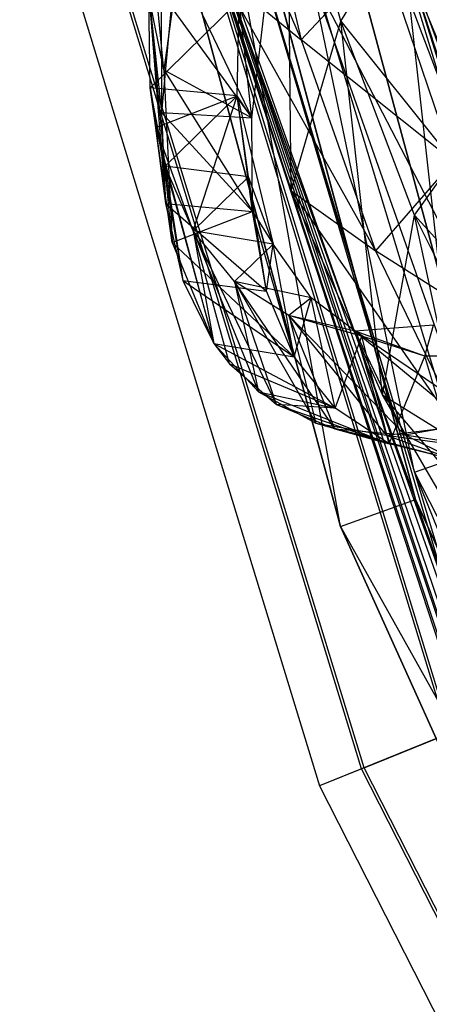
# Model space of a CAD drawing. Extents: x 5.4 to 34.8, y -14.7 to 14.7.
# Tile 18 of 251: x 5.7 to 6.7, y -6.1 to -3.6. Entities that reach past the tile are written whole.
import ezdxf

# ---------------------------------------------------------------- set-up
doc = ezdxf.new("R2010")
doc.units = 0
doc.header["$LTSCALE"] = 2.54
doc.layers.get('0').update_dxf_attribs({"color": 13, "linetype": 'CONTINUOUS'})

# ---------------------------------------------------------------- blocks, each defined once
blk = doc.blocks.new('BOHO_S_PM_7777_STL')
at = {"color": 0}
for p, q in [((6.3067, -2.5509, 4.4547), (6.8948, -4.734, 4.4547)), ((6.8948, -4.734, 4.4547), (6.3067, -2.5509, 4.6547)), ((6.8948, -4.734, 4.4547), (6.3067, -2.5509, 4.6547)), ((6.8948, -4.734, 4.6547), (6.3067, -2.5509, 4.6547)), ((6.3067, -2.5509, 4.4547), (6.8948, -4.734, 4.4547)), ((6.3067, -2.5509, 4.4547), (6.897, -4.1098, 4.4547)), ((6.3067, -2.5509, 4.4547), (6.897, -4.1098, 4.4547)), ((6.3067, -2.5509, 4.6547), (6.897, -4.1098, 4.6547)), ((6.3067, -2.5509, 4.6547), (6.897, -4.1098, 4.6547)), ((6.8948, -4.734, 4.6547), (6.3067, -2.5509, 4.6547)), ((6.7019, -4.803, 10.1567), (6.1053, -2.5881, 10.1567)), ((6.1053, -2.5881, 10.1567), (6.7019, -4.803, 9.9567)), ((6.7019, -4.803, 9.9567), (6.1053, -2.5881, 9.9567)), ((6.1053, -2.5881, 10.1567), (6.7019, -4.803, 9.9567)), ((6.7019, -4.803, 10.1567), (6.1053, -2.5881, 10.1567)), ((6.5136, -4.8704, 9.9567), (6.1053, -2.5881, 9.9567)), ((6.7019, -4.803, 9.9567), (6.1053, -2.5881, 9.9567)), ((6.5136, -4.8704, 9.9567), (6.1053, -2.5881, 9.9567)), ((5.9086, -2.6244, 10.1567), (6.7019, -4.803, 10.1567)), ((5.9086, -2.6244, 10.1567), (6.7019, -4.803, 10.1567)), ((5.9086, -2.6244, 10.1567), (6.5136, -4.8704, 10.1567)), ((6.5136, -4.8704, 9.9567), (5.9086, -2.6244, 9.9567)), ((6.5136, -4.8704, 9.9567), (5.9086, -2.6244, 9.9567)), ((6.5136, -4.8704, 9.9567), (5.9086, -2.6244, 10.1567)), ((6.5136, -4.8704, 9.9567), (5.9086, -2.6244, 10.1567)), ((5.9086, -2.6244, 10.1567), (6.5136, -4.8704, 10.1567)), ((6.1019, -2.92, 10.5407), (6.4155, -3.6519, 9.6093)), ((6.1019, -2.92, 10.5407), (6.4155, -3.6519, 9.6093)), ((6.8487, -5.2305, 7.6618), (6.1671, -2.9662, 7.6618)), ((6.1671, -2.9662, 7.6618), (6.8418, -5.2408, 7.6788)), ((6.1671, -2.9662, 7.6618), (6.8418, -5.2408, 7.6788)), ((6.8487, -5.2305, 7.6618), (6.1671, -2.9662, 7.6618)), ((6.8216, -5.3521, 7.7783), (6.0493, -2.9912, 7.8618)), ((6.0493, -2.9912, 7.8618), (6.7826, -5.3895, 7.8618)), ((6.8216, -5.3521, 7.7783), (6.0493, -2.9912, 7.8618)), ((6.818, -5.3255, 7.7674), (6.0493, -2.9912, 7.8618)), ((6.818, -5.3255, 7.7674), (6.0493, -2.9912, 7.8618)), ((6.8212, -5.2905, 7.7409), (6.0493, -2.9912, 7.8618)), ((6.8418, -5.2408, 7.6788), (6.0493, -2.9912, 7.8618)), ((6.8212, -5.2905, 7.7409), (6.0493, -2.9912, 7.8618)), ((6.8418, -5.2408, 7.6788), (6.0493, -2.9912, 7.8618)), ((6.0493, -2.9912, 7.8618), (6.7826, -5.3895, 7.8618)), ((6.8327, -5.2767, 7.604), (6.0565, -2.9897, 7.4575)), ((6.0565, -2.9897, 7.4575), (6.8487, -5.2305, 7.6618)), ((6.8327, -5.2767, 7.604), (6.0565, -2.9897, 7.4575)), ((6.8307, -5.3086, 7.5794), (6.0565, -2.9897, 7.4575)), ((6.8307, -5.3086, 7.5794), (6.0565, -2.9897, 7.4575)), ((6.7894, -5.3867, 7.4575), (6.0565, -2.9897, 7.4575)), ((6.0565, -2.9897, 7.4575), (6.8487, -5.2305, 7.6618)), ((6.7894, -5.3867, 7.4575), (6.0565, -2.9897, 7.4575)), ((6.5662, -5.4769, 7.8575), (5.821, -3.0397, 7.8575)), ((6.5662, -5.4769, 7.8575), (5.821, -3.0397, 7.8575)), ((6.573, -5.4741, 7.4533), (5.8282, -3.0382, 7.4533)), ((6.573, -5.4741, 7.4533), (5.8282, -3.0382, 7.4533)), ((5.7105, -3.0632, 7.6533), (6.4614, -5.5192, 7.6533)), ((5.7105, -3.0632, 7.6533), (6.4614, -5.5192, 7.6533)), ((6.2864, -3.0957, 10.3822), (6.4155, -3.6519, 9.6093)), ((6.2864, -3.0957, 10.3822), (6.4155, -3.6519, 9.6093)), ((6.5149, -3.6053, 9.3192), (6.3802, -3.0947, 10.0428)), ((6.3905, -4.0301, 8.9712), (6.3802, -3.0947, 10.0428)), ((6.5149, -3.6053, 9.3192), (6.3802, -3.0947, 10.0428)), ((6.3905, -4.0301, 8.9712), (6.3802, -3.0947, 10.0428)), ((6.0642, -3.274, 10.5406), (6.0657, -3.8342, 9.7619)), ((6.0642, -3.274, 10.5406), (6.0657, -3.8342, 9.7619)), ((7.2111, -5.0945, 11.9575), (6.6715, -3.4249, 11.9575)), ((6.6715, -3.4249, 11.9575), (7.2634, -5.051, 12.0743)), ((6.6715, -3.4249, 11.9575), (7.2634, -5.051, 12.0743)), ((7.2111, -5.0945, 11.9575), (6.6715, -3.4249, 11.9575)), ((7.1991, -5.124, 11.9571), (6.6715, -3.4249, 11.9575)), ((6.6715, -3.4249, 11.9575), (6.8126, -4.6944, 11.9533)), ((6.6715, -3.4249, 11.9575), (6.8126, -4.6944, 11.9533)), ((7.1991, -5.124, 11.9571), (6.6715, -3.4249, 11.9575)), ((6.0718, -3.7272, 10.0752), (6.0428, -3.4326, 10.1246)), ((6.0718, -3.7272, 10.0752), (6.0428, -3.4326, 10.1246)), ((6.6193, -3.4342, 9.6423), (6.4155, -3.6519, 9.6093)), ((6.6193, -3.4342, 9.6423), (6.4155, -3.6519, 9.6093)), ((6.5149, -3.6053, 9.3192), (6.6193, -3.4342, 9.6423)), ((6.5149, -3.6053, 9.3192), (6.6193, -3.4342, 9.6423)), ((6.6193, -3.4342, 9.6423), (6.7956, -3.956, 8.8692)), ((6.6193, -3.4342, 9.6423), (6.7956, -3.956, 8.8692)), ((7.1392, -4.5792, 12.1618), (6.6644, -3.4267, 12.3618)), ((6.6644, -3.4267, 12.3618), (7.0257, -4.6192, 12.3618)), ((7.1392, -4.5792, 12.1618), (6.6644, -3.4267, 12.3618)), ((6.6644, -3.4267, 12.3618), (7.0257, -4.6192, 12.3618)), ((6.1076, -3.4619, 10.771), (6.0718, -3.7272, 10.0752)), ((6.1076, -3.4619, 10.771), (6.0718, -3.7272, 10.0752)), ((6.1076, -3.4619, 10.771), (6.2916, -3.8469, 9.959)), ((6.1076, -3.4619, 10.771), (6.2916, -3.8469, 9.959)), ((6.3905, -4.0301, 8.9712), (6.2167, -3.4895, 9.7644)), ((6.2167, -3.4895, 9.7644), (6.4155, -3.6519, 9.6093)), ((6.2167, -3.4895, 9.7644), (6.4155, -3.6519, 9.6093)), ((6.2167, -3.4895, 9.7644), (6.602, -4.1799, 8.8201)), ((6.2167, -3.4895, 9.7644), (6.602, -4.1799, 8.8201)), ((6.3905, -4.0301, 8.9712), (6.2167, -3.4895, 9.7644)), ((6.699, -4.7345, 12.1533), (6.4382, -3.4843, 12.3575)), ((6.699, -4.7345, 12.1533), (6.4382, -3.4843, 12.3575)), ((7.2802, -5.8716, 12.3575), (6.4382, -3.4843, 12.3575)), ((7.0257, -4.6192, 12.3618), (6.4382, -3.4843, 12.3575)), ((7.2802, -5.8716, 12.3575), (6.4382, -3.4843, 12.3575)), ((7.0257, -4.6192, 12.3618), (6.4382, -3.4843, 12.3575)), ((6.8126, -4.6944, 11.9533), (6.4453, -3.4825, 11.9533)), ((6.8126, -4.6944, 11.9533), (6.4453, -3.4825, 11.9533)), ((6.3287, -3.5122, 12.1533), (6.699, -4.7345, 12.1533)), ((6.3287, -3.5122, 12.1533), (6.699, -4.7345, 12.1533)), ((6.0376, -3.7723, 9.0786), (6.0342, -3.541, 9.817)), ((6.0342, -3.541, 9.817), (6.0657, -3.8342, 9.7619)), ((6.0342, -3.541, 9.817), (6.0657, -3.8342, 9.7619)), ((6.0342, -3.541, 9.817), (6.0756, -4.0621, 9.0108)), ((6.0342, -3.541, 9.817), (6.0756, -4.0621, 9.0108)), ((6.0376, -3.7723, 9.0786), (6.0342, -3.541, 9.817)), ((6.0924, -4.1591, 8.6457), (6.0342, -3.541, 9.817)), ((6.0376, -3.7723, 9.0786), (6.0342, -3.541, 9.817)), ((6.0924, -4.1591, 8.6457), (6.0342, -3.541, 9.817)), ((6.0718, -3.7272, 10.0752), (6.0342, -3.541, 9.817)), ((6.0718, -3.7272, 10.0752), (6.0342, -3.541, 9.817)), ((6.26, -3.5536, 10.0141), (6.0376, -3.7723, 9.0786)), ((6.26, -3.5536, 10.0141), (6.0376, -3.7723, 9.0786)), ((6.0899, -3.5702, 10.4994), (6.0657, -3.8342, 9.7619)), ((6.0899, -3.5702, 10.4994), (6.0657, -3.8342, 9.7619)), ((6.0899, -3.5702, 10.4994), (6.2916, -3.8469, 9.959)), ((6.0899, -3.5702, 10.4994), (6.2916, -3.8469, 9.959)), ((6.2554, -3.7918, 9.2842), (6.26, -3.5536, 10.0141)), ((6.2554, -3.7918, 9.2842), (6.26, -3.5536, 10.0141)), ((6.2916, -3.8469, 9.959), (6.26, -3.5536, 10.0141)), ((6.2916, -3.8469, 9.959), (6.26, -3.5536, 10.0141)), ((6.2916, -3.8469, 9.959), (6.3236, -3.576, 10.6875)), ((6.2916, -3.8469, 9.959), (6.3236, -3.576, 10.6875)), ((6.2916, -3.8469, 9.959), (6.3236, -3.576, 10.6875)), ((6.3905, -4.0301, 8.9712), (6.5149, -3.6053, 9.3192)), ((6.3905, -4.0301, 8.9712), (6.5149, -3.6053, 9.3192)), ((6.6991, -4.0913, 8.5819), (6.5149, -3.6053, 9.3192)), ((6.5149, -3.6053, 9.3192), (6.7956, -3.956, 8.8692)), ((6.5149, -3.6053, 9.3192), (6.7956, -3.956, 8.8692)), ((6.6194, -4.5411, 8.1653), (6.5149, -3.6053, 9.3192)), ((6.6991, -4.0913, 8.5819), (6.5149, -3.6053, 9.3192)), ((6.6194, -4.5411, 8.1653), (6.5149, -3.6053, 9.3192)), ((6.7956, -3.956, 8.8692), (6.4155, -3.6519, 9.6093)), ((6.4155, -3.6519, 9.6093), (6.602, -4.1799, 8.8201)), ((6.7956, -3.956, 8.8692), (6.4155, -3.6519, 9.6093)), ((6.4155, -3.6519, 9.6093), (6.602, -4.1799, 8.8201)), ((6.0718, -3.7272, 10.0752), (6.2916, -3.8469, 9.959)), ((6.0718, -3.7272, 10.0752), (6.2916, -3.8469, 9.959)), ((6.0718, -3.7272, 10.0752), (6.2933, -4.0817, 9.2164)), ((6.0718, -3.7272, 10.0752), (6.2933, -4.0817, 9.2164)), ((6.0718, -3.7272, 10.0752), (6.0924, -4.1591, 8.6457)), ((6.0718, -3.7272, 10.0752), (6.0924, -4.1591, 8.6457)), ((6.2554, -3.7918, 9.2842), (6.0376, -3.7723, 9.0786)), ((6.2554, -3.7918, 9.2842), (6.0376, -3.7723, 9.0786)), ((6.0746, -3.9686, 8.3299), (6.0376, -3.7723, 9.0786)), ((6.0376, -3.7723, 9.0786), (6.0756, -4.0621, 9.0108)), ((6.0376, -3.7723, 9.0786), (6.0756, -4.0621, 9.0108)), ((6.0376, -3.7723, 9.0786), (6.1193, -4.2545, 8.2505)), ((6.0376, -3.7723, 9.0786), (6.1193, -4.2545, 8.2505)), ((6.0746, -3.9686, 8.3299), (6.0376, -3.7723, 9.0786)), ((6.0512, -3.8711, 8.7192), (6.0376, -3.7723, 9.0786)), ((6.2554, -3.7918, 9.2842), (6.0376, -3.7723, 9.0786)), ((6.0924, -4.1591, 8.6457), (6.0376, -3.7723, 9.0786)), ((6.0512, -3.8711, 8.7192), (6.0376, -3.7723, 9.0786)), ((6.0924, -4.1591, 8.6457), (6.0376, -3.7723, 9.0786)), ((6.0512, -3.8711, 8.7192), (6.2554, -3.7918, 9.2842)), ((6.0512, -3.8711, 8.7192), (6.2554, -3.7918, 9.2842)), ((6.2554, -3.7918, 9.2842), (6.0746, -3.9686, 8.3299)), ((6.2554, -3.7918, 9.2842), (6.0746, -3.9686, 8.3299)), ((6.145, -4.1305, 7.5749), (6.2554, -3.7918, 9.2842)), ((6.145, -4.1305, 7.5749), (6.2554, -3.7918, 9.2842)), ((6.2916, -3.8469, 9.959), (6.2554, -3.7918, 9.2842)), ((6.2916, -3.8469, 9.959), (6.2554, -3.7918, 9.2842)), ((6.2933, -4.0817, 9.2164), (6.2554, -3.7918, 9.2842)), ((6.2933, -4.0817, 9.2164), (6.2554, -3.7918, 9.2842)), ((6.2839, -3.9951, 8.5431), (6.2554, -3.7918, 9.2842)), ((6.2839, -3.9951, 8.5431), (6.2554, -3.7918, 9.2842)), ((6.2554, -3.7918, 9.2842), (6.3457, -4.1638, 7.7953)), ((6.2933, -4.0817, 9.2164), (6.2554, -3.7918, 9.2842)), ((6.2554, -3.7918, 9.2842), (6.3457, -4.1638, 7.7953)), ((6.0657, -3.8342, 9.7619), (6.2916, -3.8469, 9.959)), ((6.0657, -3.8342, 9.7619), (6.2916, -3.8469, 9.959)), ((6.0657, -3.8342, 9.7619), (6.2933, -4.0817, 9.2164)), ((6.0657, -3.8342, 9.7619), (6.2933, -4.0817, 9.2164)), ((6.0657, -3.8342, 9.7619), (6.0756, -4.0621, 9.0108)), ((6.0657, -3.8342, 9.7619), (6.0756, -4.0621, 9.0108)), ((6.2933, -4.0817, 9.2164), (6.2916, -3.8469, 9.959)), ((6.2933, -4.0817, 9.2164), (6.2916, -3.8469, 9.959)), ((6.2933, -4.0817, 9.2164), (6.2916, -3.8469, 9.959)), ((6.145, -4.1305, 7.5749), (6.0512, -3.8711, 8.7192)), ((6.197, -4.4119, 7.485), (6.0512, -3.8711, 8.7192)), ((6.145, -4.1305, 7.5749), (6.0512, -3.8711, 8.7192)), ((6.197, -4.4119, 7.485), (6.0512, -3.8711, 8.7192)), ((6.0924, -4.1591, 8.6457), (6.0512, -3.8711, 8.7192)), ((6.0924, -4.1591, 8.6457), (6.0512, -3.8711, 8.7192)), ((6.7956, -3.956, 8.8692), (6.602, -4.1799, 8.8201)), ((6.7956, -3.956, 8.8692), (6.602, -4.1799, 8.8201)), ((6.6991, -4.0913, 8.5819), (6.7956, -3.956, 8.8692)), ((6.6991, -4.0913, 8.5819), (6.7956, -3.956, 8.8692)), ((6.2839, -3.9951, 8.5431), (6.0746, -3.9686, 8.3299)), ((6.2839, -3.9951, 8.5431), (6.0746, -3.9686, 8.3299)), ((6.145, -4.1305, 7.5749), (6.0746, -3.9686, 8.3299)), ((6.0746, -3.9686, 8.3299), (6.1193, -4.2545, 8.2505)), ((6.0746, -3.9686, 8.3299), (6.1193, -4.2545, 8.2505)), ((6.0746, -3.9686, 8.3299), (6.197, -4.4119, 7.485)), ((6.0746, -3.9686, 8.3299), (6.197, -4.4119, 7.485)), ((6.145, -4.1305, 7.5749), (6.0746, -3.9686, 8.3299)), ((6.2839, -3.9951, 8.5431), (6.145, -4.1305, 7.5749)), ((6.2839, -3.9951, 8.5431), (6.145, -4.1305, 7.5749)), ((6.2933, -4.0817, 9.2164), (6.2839, -3.9951, 8.5431)), ((6.2933, -4.0817, 9.2164), (6.2839, -3.9951, 8.5431)), ((6.3287, -4.2809, 8.4637), (6.2839, -3.9951, 8.5431)), ((6.3287, -4.2809, 8.4637), (6.2839, -3.9951, 8.5431)), ((6.3457, -4.1638, 7.7953), (6.2839, -3.9951, 8.5431)), ((6.3457, -4.1638, 7.7953), (6.2839, -3.9951, 8.5431)), ((6.6194, -4.5411, 8.1653), (6.3905, -4.0301, 8.9712)), ((6.3905, -4.0301, 8.9712), (6.602, -4.1799, 8.8201)), ((6.3905, -4.0301, 8.9712), (6.602, -4.1799, 8.8201)), ((6.3905, -4.0301, 8.9712), (6.8422, -4.6787, 8.0189)), ((6.3905, -4.0301, 8.9712), (6.8422, -4.6787, 8.0189)), ((6.6194, -4.5411, 8.1653), (6.3905, -4.0301, 8.9712)), ((6.0756, -4.0621, 9.0108), (6.2933, -4.0817, 9.2164)), ((6.0756, -4.0621, 9.0108), (6.2933, -4.0817, 9.2164)), ((6.0756, -4.0621, 9.0108), (6.3287, -4.2809, 8.4637)), ((6.0756, -4.0621, 9.0108), (6.3287, -4.2809, 8.4637)), ((6.0756, -4.0621, 9.0108), (6.1193, -4.2545, 8.2505)), ((6.0756, -4.0621, 9.0108), (6.1193, -4.2545, 8.2505)), ((6.0924, -4.1591, 8.6457), (6.2933, -4.0817, 9.2164)), ((6.0924, -4.1591, 8.6457), (6.2933, -4.0817, 9.2164)), ((6.3287, -4.2809, 8.4637), (6.2933, -4.0817, 9.2164)), ((6.3287, -4.2809, 8.4637), (6.2933, -4.0817, 9.2164)), ((6.3977, -4.4453, 7.7054), (6.2933, -4.0817, 9.2164)), ((6.2933, -4.0817, 9.2164), (6.3457, -4.1638, 7.7953)), ((6.2933, -4.0817, 9.2164), (6.3457, -4.1638, 7.7953)), ((6.3977, -4.4453, 7.7054), (6.2933, -4.0817, 9.2164)), ((6.6194, -4.5411, 8.1653), (6.6991, -4.0913, 8.5819)), ((6.6194, -4.5411, 8.1653), (6.6991, -4.0913, 8.5819)), ((6.9298, -4.5518, 7.8345), (6.6991, -4.0913, 8.5819)), ((6.6991, -4.0913, 8.5819), (7.0255, -4.45, 8.0828)), ((6.6991, -4.0913, 8.5819), (7.0255, -4.45, 8.0828)), ((6.8993, -5.0217, 7.3511), (6.6991, -4.0913, 8.5819)), ((6.9298, -4.5518, 7.8345), (6.6991, -4.0913, 8.5819)), ((6.8993, -5.0217, 7.3511), (6.6991, -4.0913, 8.5819)), ((6.3457, -4.1638, 7.7953), (6.145, -4.1305, 7.5749)), ((6.3457, -4.1638, 7.7953), (6.145, -4.1305, 7.5749)), ((6.2487, -4.2569, 6.8186), (6.145, -4.1305, 7.5749)), ((6.145, -4.1305, 7.5749), (6.197, -4.4119, 7.485)), ((6.145, -4.1305, 7.5749), (6.197, -4.4119, 7.485)), ((6.145, -4.1305, 7.5749), (6.3084, -4.5331, 6.7178)), ((6.145, -4.1305, 7.5749), (6.3084, -4.5331, 6.7178)), ((6.2487, -4.2569, 6.8186), (6.145, -4.1305, 7.5749)), ((6.3457, -4.1638, 7.7953), (6.145, -4.1305, 7.5749)), ((6.3534, -4.5647, 6.4594), (6.145, -4.1305, 7.5749)), ((6.2487, -4.2569, 6.8186), (6.145, -4.1305, 7.5749)), ((6.236, -4.4632, 7.1896), (6.145, -4.1305, 7.5749)), ((6.3534, -4.5647, 6.4594), (6.145, -4.1305, 7.5749)), ((6.236, -4.4632, 7.1896), (6.145, -4.1305, 7.5749)), ((6.145, -4.1305, 7.5749), (6.197, -4.4119, 7.485)), ((6.145, -4.1305, 7.5749), (6.197, -4.4119, 7.485)), ((6.0924, -4.1591, 8.6457), (6.3977, -4.4453, 7.7054)), ((6.0924, -4.1591, 8.6457), (6.3977, -4.4453, 7.7054)), ((6.0924, -4.1591, 8.6457), (6.197, -4.4119, 7.485)), ((6.0924, -4.1591, 8.6457), (6.197, -4.4119, 7.485)), ((6.3457, -4.1638, 7.7953), (6.2487, -4.2569, 6.8186)), ((6.3457, -4.1638, 7.7953), (6.2487, -4.2569, 6.8186)), ((6.3287, -4.2809, 8.4637), (6.3457, -4.1638, 7.7953)), ((6.3287, -4.2809, 8.4637), (6.3457, -4.1638, 7.7953)), ((6.3977, -4.4453, 7.7054), (6.3457, -4.1638, 7.7953)), ((6.3977, -4.4453, 7.7054), (6.3457, -4.1638, 7.7953)), ((6.4406, -4.2982, 7.0455), (6.3457, -4.1638, 7.7953)), ((6.4406, -4.2982, 7.0455), (6.3457, -4.1638, 7.7953)), ((6.3977, -4.4453, 7.7054), (6.3457, -4.1638, 7.7953)), ((7.0255, -4.45, 8.0828), (6.602, -4.1799, 8.8201)), ((6.602, -4.1799, 8.8201), (6.8422, -4.6787, 8.0189)), ((7.0255, -4.45, 8.0828), (6.602, -4.1799, 8.8201)), ((6.602, -4.1799, 8.8201), (6.8422, -4.6787, 8.0189)), ((6.1193, -4.2545, 8.2505), (6.3287, -4.2809, 8.4637)), ((6.1193, -4.2545, 8.2505), (6.3287, -4.2809, 8.4637)), ((6.1193, -4.2545, 8.2505), (6.3977, -4.4453, 7.7054)), ((6.1193, -4.2545, 8.2505), (6.3977, -4.4453, 7.7054)), ((6.1193, -4.2545, 8.2505), (6.197, -4.4119, 7.485)), ((6.1193, -4.2545, 8.2505), (6.197, -4.4119, 7.485)), ((6.4406, -4.2982, 7.0455), (6.2487, -4.2569, 6.8186)), ((6.4406, -4.2982, 7.0455), (6.2487, -4.2569, 6.8186)), ((6.3844, -4.3424, 6.0653), (6.2487, -4.2569, 6.8186)), ((6.2487, -4.2569, 6.8186), (6.3084, -4.5331, 6.7178)), ((6.2487, -4.2569, 6.8186), (6.3084, -4.5331, 6.7178)), ((6.2487, -4.2569, 6.8186), (6.4526, -4.6118, 5.952)), ((6.2487, -4.2569, 6.8186), (6.4526, -4.6118, 5.952)), ((6.3844, -4.3424, 6.0653), (6.2487, -4.2569, 6.8186)), ((6.5001, -4.6258, 5.7317), (6.2487, -4.2569, 6.8186)), ((6.3844, -4.3424, 6.0653), (6.2487, -4.2569, 6.8186)), ((6.5001, -4.6258, 5.7317), (6.2487, -4.2569, 6.8186)), ((6.3534, -4.5647, 6.4594), (6.2487, -4.2569, 6.8186)), ((6.3534, -4.5647, 6.4594), (6.2487, -4.2569, 6.8186)), ((6.3977, -4.4453, 7.7054), (6.3287, -4.2809, 8.4637)), ((6.3977, -4.4453, 7.7054), (6.3287, -4.2809, 8.4637)), ((6.4406, -4.2982, 7.0455), (6.3844, -4.3424, 6.0653)), ((6.4406, -4.2982, 7.0455), (6.3844, -4.3424, 6.0653)), ((6.3977, -4.4453, 7.7054), (6.4406, -4.2982, 7.0455)), ((6.3977, -4.4453, 7.7054), (6.4406, -4.2982, 7.0455)), ((6.5003, -4.5744, 6.9447), (6.4406, -4.2982, 7.0455)), ((6.5003, -4.5744, 6.9447), (6.4406, -4.2982, 7.0455)), ((6.5675, -4.3936, 6.2974), (6.4406, -4.2982, 7.0455)), ((6.5675, -4.3936, 6.2974), (6.4406, -4.2982, 7.0455)), ((6.5675, -4.3936, 6.2974), (6.3844, -4.3424, 6.0653)), ((6.5675, -4.3936, 6.2974), (6.3844, -4.3424, 6.0653)), ((6.5511, -4.381, 5.3182), (6.3844, -4.3424, 6.0653)), ((6.3844, -4.3424, 6.0653), (6.4526, -4.6118, 5.952)), ((6.3844, -4.3424, 6.0653), (6.4526, -4.6118, 5.952)), ((6.3844, -4.3424, 6.0653), (6.6283, -4.6416, 5.1913)), ((6.3844, -4.3424, 6.0653), (6.6283, -4.6416, 5.1913)), ((6.5511, -4.381, 5.3182), (6.3844, -4.3424, 6.0653)), ((6.6752, -4.6408, 5.0094), (6.3844, -4.3424, 6.0653)), ((6.5511, -4.381, 5.3182), (6.3844, -4.3424, 6.0653)), ((6.6752, -4.6408, 5.0094), (6.3844, -4.3424, 6.0653)), ((6.5001, -4.6258, 5.7317), (6.3844, -4.3424, 6.0653)), ((6.5001, -4.6258, 5.7317), (6.3844, -4.3424, 6.0653)), ((6.7473, -4.3664, 4.5808), (6.5511, -4.381, 5.3182)), ((6.7473, -4.3664, 4.5808), (6.5511, -4.381, 5.3182)), ((6.7473, -4.3664, 4.5808), (6.5511, -4.381, 5.3182)), ((6.5675, -4.3936, 6.2974), (6.5511, -4.381, 5.3182)), ((6.5675, -4.3936, 6.2974), (6.5511, -4.381, 5.3182)), ((6.7256, -4.444, 5.554), (6.5511, -4.381, 5.3182)), ((6.7256, -4.444, 5.554), (6.5511, -4.381, 5.3182)), ((6.5511, -4.381, 5.3182), (6.6283, -4.6416, 5.1913)), ((6.5511, -4.381, 5.3182), (6.6283, -4.6416, 5.1913)), ((6.5511, -4.381, 5.3182), (6.8346, -4.616, 4.4391)), ((6.5511, -4.381, 5.3182), (6.8346, -4.616, 4.4391)), ((6.8777, -4.6041, 4.2956), (6.5511, -4.381, 5.3182)), ((6.8777, -4.6041, 4.2956), (6.5511, -4.381, 5.3182)), ((6.6752, -4.6408, 5.0094), (6.5511, -4.381, 5.3182)), ((6.6752, -4.6408, 5.0094), (6.5511, -4.381, 5.3182)), ((6.7256, -4.444, 5.554), (6.7473, -4.3664, 4.5808)), ((6.7256, -4.444, 5.554), (6.7473, -4.3664, 4.5808)), ((6.197, -4.4119, 7.485), (6.3977, -4.4453, 7.7054)), ((6.197, -4.4119, 7.485), (6.3977, -4.4453, 7.7054)), ((6.197, -4.4119, 7.485), (6.5003, -4.5744, 6.9447)), ((6.197, -4.4119, 7.485), (6.5003, -4.5744, 6.9447)), ((6.197, -4.4119, 7.485), (6.3084, -4.5331, 6.7178)), ((6.197, -4.4119, 7.485), (6.3084, -4.5331, 6.7178)), ((6.197, -4.4119, 7.485), (6.3977, -4.4453, 7.7054)), ((6.197, -4.4119, 7.485), (6.5003, -4.5744, 6.9447)), ((6.197, -4.4119, 7.485), (6.236, -4.4632, 7.1896)), ((6.197, -4.4119, 7.485), (6.236, -4.4632, 7.1896)), ((6.5003, -4.5744, 6.9447), (6.5675, -4.3936, 6.2974)), ((6.5003, -4.5744, 6.9447), (6.5675, -4.3936, 6.2974)), ((6.6357, -4.663, 6.1841), (6.5675, -4.3936, 6.2974)), ((6.6357, -4.663, 6.1841), (6.5675, -4.3936, 6.2974)), ((6.7256, -4.444, 5.554), (6.5675, -4.3936, 6.2974)), ((6.7256, -4.444, 5.554), (6.5675, -4.3936, 6.2974)), ((6.5003, -4.5744, 6.9447), (6.3977, -4.4453, 7.7054)), ((6.5003, -4.5744, 6.9447), (6.3977, -4.4453, 7.7054)), ((6.6357, -4.663, 6.1841), (6.7256, -4.444, 5.554)), ((6.6357, -4.663, 6.1841), (6.7256, -4.444, 5.554)), ((6.9135, -4.4432, 4.8185), (6.7256, -4.444, 5.554)), ((6.9135, -4.4432, 4.8185), (6.7256, -4.444, 5.554)), ((6.8028, -4.7047, 5.4271), (6.7256, -4.444, 5.554)), ((6.8028, -4.7047, 5.4271), (6.7256, -4.444, 5.554)), ((6.236, -4.4632, 7.1896), (6.5003, -4.5744, 6.9447)), ((6.236, -4.4632, 7.1896), (6.5003, -4.5744, 6.9447)), ((6.236, -4.4632, 7.1896), (6.3534, -4.5647, 6.4594)), ((6.236, -4.4632, 7.1896), (6.3534, -4.5647, 6.4594)), ((6.3084, -4.5331, 6.7178), (6.5003, -4.5744, 6.9447)), ((6.3084, -4.5331, 6.7178), (6.5003, -4.5744, 6.9447)), ((6.3084, -4.5331, 6.7178), (6.6357, -4.663, 6.1841)), ((6.3084, -4.5331, 6.7178), (6.6357, -4.663, 6.1841)), ((6.3084, -4.5331, 6.7178), (6.4526, -4.6118, 5.952)), ((6.3084, -4.5331, 6.7178), (6.4526, -4.6118, 5.952)), ((6.8993, -5.0217, 7.3511), (6.6194, -4.5411, 8.1653)), ((6.6194, -4.5411, 8.1653), (6.8422, -4.6787, 8.0189)), ((6.6194, -4.5411, 8.1653), (6.8422, -4.6787, 8.0189)), ((6.6194, -4.5411, 8.1653), (7.1321, -5.1477, 7.2098)), ((6.6194, -4.5411, 8.1653), (7.1321, -5.1477, 7.2098)), ((6.8993, -5.0217, 7.3511), (6.6194, -4.5411, 8.1653)), ((6.5003, -4.5744, 6.9447), (6.3534, -4.5647, 6.4594)), ((6.3534, -4.5647, 6.4594), (6.6357, -4.663, 6.1841)), ((6.3534, -4.5647, 6.4594), (6.6357, -4.663, 6.1841)), ((6.3534, -4.5647, 6.4594), (6.5001, -4.6258, 5.7317)), ((6.5003, -4.5744, 6.9447), (6.3534, -4.5647, 6.4594)), ((6.3534, -4.5647, 6.4594), (6.5001, -4.6258, 5.7317)), ((6.6357, -4.663, 6.1841), (6.5003, -4.5744, 6.9447)), ((6.6357, -4.663, 6.1841), (6.5003, -4.5744, 6.9447)), ((6.6357, -4.663, 6.1841), (6.5003, -4.5744, 6.9447)), ((6.6752, -4.6408, 5.0094), (6.8777, -4.6041, 4.2956)), ((6.6752, -4.6408, 5.0094), (6.8777, -4.6041, 4.2956)), ((6.4526, -4.6118, 5.952), (6.6357, -4.663, 6.1841)), ((6.4526, -4.6118, 5.952), (6.6357, -4.663, 6.1841)), ((6.4526, -4.6118, 5.952), (6.8028, -4.7047, 5.4271)), ((6.4526, -4.6118, 5.952), (6.8028, -4.7047, 5.4271)), ((6.4526, -4.6118, 5.952), (6.6283, -4.6416, 5.1913)), ((6.4526, -4.6118, 5.952), (6.6283, -4.6416, 5.1913)), ((6.5001, -4.6258, 5.7317), (6.6357, -4.663, 6.1841)), ((6.5001, -4.6258, 5.7317), (6.6357, -4.663, 6.1841)), ((6.5001, -4.6258, 5.7317), (6.8028, -4.7047, 5.4271)), ((6.5001, -4.6258, 5.7317), (6.8028, -4.7047, 5.4271)), ((6.5001, -4.6258, 5.7317), (6.6752, -4.6408, 5.0094)), ((6.5001, -4.6258, 5.7317), (6.6752, -4.6408, 5.0094)), ((6.6283, -4.6416, 5.1913), (6.8346, -4.616, 4.4391)), ((6.6283, -4.6416, 5.1913), (6.8346, -4.616, 4.4391)), ((6.6283, -4.6416, 5.1913), (6.8028, -4.7047, 5.4271)), ((6.6283, -4.6416, 5.1913), (6.8028, -4.7047, 5.4271)), ((6.6283, -4.6416, 5.1913), (7.0008, -4.6928, 4.6768)), ((6.6283, -4.6416, 5.1913), (7.0008, -4.6928, 4.6768)), ((6.6752, -4.6408, 5.0094), (6.8028, -4.7047, 5.4271)), ((6.6752, -4.6408, 5.0094), (6.8028, -4.7047, 5.4271)), ((6.6752, -4.6408, 5.0094), (7.0008, -4.6928, 4.6768)), ((6.6752, -4.6408, 5.0094), (7.0008, -4.6928, 4.6768)), ((6.8028, -4.7047, 5.4271), (6.6357, -4.663, 6.1841)), ((6.8028, -4.7047, 5.4271), (6.6357, -4.663, 6.1841)), ((6.8028, -4.7047, 5.4271), (6.6357, -4.663, 6.1841)), ((6.699, -4.7345, 12.1533), (6.8126, -4.6944, 11.9533)), ((6.699, -4.7345, 12.1533), (6.8126, -4.6944, 11.9533)), ((6.699, -4.7345, 12.1533), (7.2802, -5.8716, 12.3575)), ((6.699, -4.7345, 12.1533), (7.2802, -5.8716, 12.3575)), ((6.699, -4.7345, 12.1533), (7.1775, -5.9186, 12.1533)), ((6.699, -4.7345, 12.1533), (7.1775, -5.9186, 12.1533)), ((6.5136, -4.8704, 10.1567), (6.7019, -4.803, 10.1567)), ((6.5136, -4.8704, 10.1567), (6.7019, -4.803, 10.1567)), ((6.5136, -4.8704, 9.9567), (6.7019, -4.803, 9.9567)), ((6.5136, -4.8704, 9.9567), (6.7019, -4.803, 9.9567)), ((7.6462, -6.8935, 10.1567), (6.7019, -4.803, 10.1567)), ((6.7019, -4.803, 10.1567), (6.7019, -4.803, 9.9567)), ((6.7019, -4.803, 10.1567), (6.7019, -4.803, 9.9567)), ((6.7019, -4.803, 10.1567), (7.6462, -6.8935, 9.9567)), ((7.6462, -6.8935, 9.9567), (6.7019, -4.803, 9.9567)), ((6.7019, -4.803, 10.1567), (7.6462, -6.8935, 9.9567)), ((7.6462, -6.8935, 10.1567), (6.7019, -4.803, 10.1567)), ((7.4711, -6.9903, 9.9567), (6.7019, -4.803, 9.9567)), ((7.6462, -6.8935, 9.9567), (6.7019, -4.803, 9.9567)), ((7.4711, -6.9903, 9.9567), (6.7019, -4.803, 9.9567)), ((6.5136, -4.8704, 10.1567), (7.6462, -6.8935, 10.1567)), ((6.5136, -4.8704, 10.1567), (7.6462, -6.8935, 10.1567)), ((6.5136, -4.8704, 10.1567), (7.4711, -6.9903, 10.1567)), ((7.4711, -6.9903, 9.9567), (6.5136, -4.8704, 9.9567)), ((6.5136, -4.8704, 9.9567), (6.5136, -4.8704, 10.1567)), ((6.5136, -4.8704, 9.9567), (6.5136, -4.8704, 10.1567)), ((7.4711, -6.9903, 9.9567), (6.5136, -4.8704, 9.9567)), ((7.4711, -6.9903, 9.9567), (6.5136, -4.8704, 10.1567)), ((7.4711, -6.9903, 9.9567), (6.5136, -4.8704, 10.1567)), ((6.5136, -4.8704, 10.1567), (7.4711, -6.9903, 10.1567)), ((6.7826, -5.3895, 7.8618), (6.5662, -5.4769, 7.8575)), ((6.7826, -5.3895, 7.8618), (6.5662, -5.4769, 7.8575)), ((6.573, -5.4741, 7.4533), (6.7894, -5.3867, 7.4575)), ((6.573, -5.4741, 7.4533), (6.7894, -5.3867, 7.4575)), ((6.573, -5.4741, 7.4533), (6.4614, -5.5192, 7.6533)), ((6.573, -5.4741, 7.4533), (6.4614, -5.5192, 7.6533)), ((6.5662, -5.4769, 7.8575), (6.4614, -5.5192, 7.6533)), ((6.5662, -5.4769, 7.8575), (6.4614, -5.5192, 7.6533)), ((7.7232, -7.7476, 7.8575), (6.5662, -5.4769, 7.8575)), ((7.7232, -7.7476, 7.8575), (6.5662, -5.4769, 7.8575)), ((7.7294, -7.7437, 7.4533), (6.573, -5.4741, 7.4533)), ((7.7294, -7.7437, 7.4533), (6.573, -5.4741, 7.4533)), ((6.4614, -5.5192, 7.6533), (7.6273, -7.8075, 7.6533)), ((6.4614, -5.5192, 7.6533), (7.6273, -7.8075, 7.6533))]:
    blk.add_line(p, q, dxfattribs=at)

msp = doc.modelspace()

# ---------------------------------------------------------------- block references
at = {"color": 0}
msp.add_blockref('BOHO_S_PM_7777_STL', (0, 0), dxfattribs=at)

doc.saveas('drawing.dxf')
